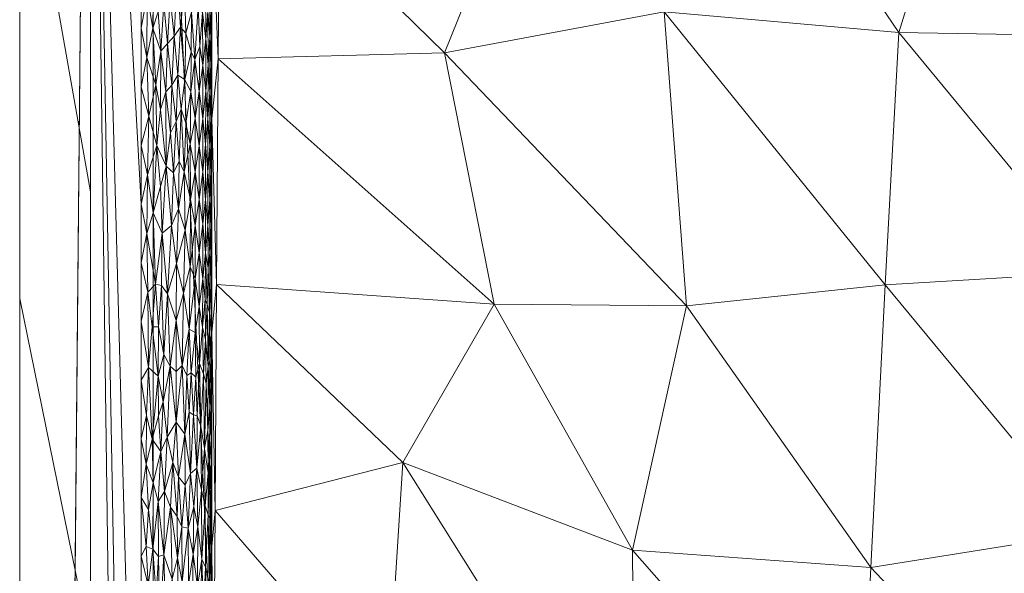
# Model space of a CAD drawing. Header units: millimetres. Extents: x -300 to 300, y 0 to 450.
# Tile 96 of 256: x -300 to -272, y 394 to 409. Entities that reach past the tile are written whole.
import ezdxf

# ---------------------------------------------------------------- set-up
doc = ezdxf.new("R2010")
doc.units = ezdxf.units.MM
doc.layers.add('A-GENM', color=13, linetype='Continuous')

# ---------------------------------------------------------------- blocks, each defined once
blk = doc.blocks.new('MODEL_CCAS0420-1080410R0 - MODEL_CCAS0420-1080410R0-453240-Preview')
at = {"layer": 'A-GENM', "lineweight": 9}
mesh = blk.add_polyface(dxfattribs=at)
corners = [(-296.159, -20, -110), (-295.657, -15.55, -110), (-294.177, -11.323, -110), (-291.793, -7.531, -110), (-288.625, -4.364, -110), (-284.831, -1.981, -110), (-280.602, -0.502, -110), (-276.147, 0, -110), (276.147, 0, -110), (280.596, -0.501, -110), (284.825, -1.978, -110), (288.619, -4.359, -110), (291.788, -7.525, -110), (294.174, -11.316, -110), (295.656, -15.545, -110), (296.159, -20, -110), (296.159, -426.171, -110), (295.658, -430.617, -110), (294.182, -434.842, -110), (291.802, -438.632, -110), (288.638, -441.797, -110), (284.848, -444.179, -110), (280.622, -445.657, -110), (276.171, -446.159, -110), (-276.171, -446.159, -110), (-280.617, -445.658, -110), (-284.842, -444.182, -110), (-288.632, -441.802, -110), (-291.797, -438.638, -110), (-294.179, -434.848, -110), (-295.657, -430.622, -110), (-296.159, -426.171, -110)]
mesh.append_faces([[corners[k] for k in face] for face in [(15, 12, 13, 14)]], dxfattribs={"vtx0": -1})
mesh.append_faces([[corners[k] for k in face] for face in [(16, 8, 15)]], dxfattribs={"vtx0": -1, "vtx1": -1})
mesh.append_faces([[corners[k] for k in face] for face in [(24, 31, 7, 8)]], dxfattribs={"vtx0": -1, "vtx1": -1, "vtx3": -1})
mesh.append_faces([[corners[k] for k in face] for face in [(31, 24, 25, 30), (18, 21, 22, 17), (17, 22, 23, 16)]], dxfattribs={"vtx0": -1, "vtx2": -1})
mesh.append_faces([[corners[k] for k in face] for face in [(0, 3, 4, 5), (0, 5, 6, 7)]], dxfattribs={"vtx0": -1, "vtx3": -1})
mesh.append_faces([[corners[k] for k in face] for face in [(28, 29, 27)]], dxfattribs={"vtx1": -1})
mesh.append_faces([[corners[k] for k in face] for face in [(25, 26, 30), (11, 12, 15, 10), (9, 10, 15, 8), (31, 0, 7)]], dxfattribs={"vtx1": -1, "vtx2": -1})
mesh.append_faces([[corners[k] for k in face] for face in [(23, 24, 8, 16)]], dxfattribs={"vtx1": -1, "vtx2": -1, "vtx3": -1})
mesh.append_faces([[corners[k] for k in face] for face in [(26, 27, 29, 30)]], dxfattribs={"vtx1": -1, "vtx3": -1})
mesh.append_faces([[corners[k] for k in face] for face in [(19, 20, 21, 18)]], dxfattribs={"vtx2": -1})
mesh.append_faces([[corners[k] for k in face] for face in [(0, 1, 2, 3)]], dxfattribs={"vtx3": -1})
mesh = blk.add_polyface(dxfattribs=at)
corners = [(-279.918, -2), (-292.651, -7.27), (-297.929, -20), (-297.929, -224.97), (-297.929, -429.94), (-292.661, -442.661), (-279.94, -447.929), (0, -447.929), (279.94, -447.929), (292.661, -442.661), (297.929, -429.94), (297.929, -224.97), (297.929, -20), (292.651, -7.27), (279.918, -2), (0, -2), (0, -3.5), (13.257, -3.5), (26.515, -3.5), (39.772, -3.5), (53.029, -3.5), (66.287, -3.5), (79.544, -3.5), (92.801, -3.5), (106.059, -3.5), (119.316, -3.5), (132.573, -3.5), (145.831, -3.5), (159.088, -3.5), (172.345, -3.5), (185.603, -3.5), (198.86, -3.5), (212.117, -3.5), (225.375, -3.5), (238.632, -3.5), (251.889, -3.5), (265.147, -3.5), (278.404, -3.5), (291.028, -7.487), (296.497, -19.511), (296.5, -32.769), (296.5, -46.026), (296.5, -59.283), (296.5, -72.541), (296.5, -85.798), (296.5, -99.055), (296.5, -112.313), (296.5, -125.57), (296.5, -138.827), (296.5, -152.085), (296.5, -165.342), (296.5, -178.599), (296.5, -191.857), (296.5, -205.114), (296.5, -218.371), (296.5, -231.629), (296.5, -244.886), (296.5, -258.143), (296.499, -271.401), (296.499, -284.658), (296.499, -297.915), (296.499, -311.173), (296.499, -324.43), (296.499, -337.687), (296.5, -350.945), (296.5, -364.202), (296.5, -377.459), (296.5, -390.717), (296.5, -403.974), (296.5, -417.231), (296.497, -430.489), (291.028, -442.513), (278.404, -446.5), (265.147, -446.5), (251.889, -446.5), (238.632, -446.5), (225.375, -446.5), (212.117, -446.5), (198.86, -446.5), (185.603, -446.5), (172.345, -446.5), (159.088, -446.5), (145.831, -446.5), (132.573, -446.5), (119.316, -446.5), (106.059, -446.5), (92.801, -446.5), (79.544, -446.5), (66.287, -446.5), (53.029, -446.5), (39.772, -446.5), (26.515, -446.5), (13.257, -446.5), (0, -446.5), (-12.926, -446.5), (-25.852, -446.5), (-38.777, -446.5), (-51.703, -446.5), (-64.629, -446.5), (-77.555, -446.5), (-90.48, -446.5), (-103.406, -446.5), (-116.332, -446.5), (-129.258, -446.5), (-142.183, -446.5), (-155.109, -446.5), (-168.035, -446.5), (-180.961, -446.5), (-193.887, -446.5), (-206.812, -446.5), (-219.738, -446.5), (-232.664, -446.5), (-245.59, -446.5), (-258.515, -446.5), (-271.441, -446.5), (-284.356, -445.968), (-294.544, -438.124), (-296.5, -425.35), (-296.5, -412.424), (-296.5, -399.498), (-296.5, -386.572), (-296.5, -373.646), (-296.5, -360.721), (-296.5, -347.795), (-296.499, -334.869), (-296.499, -321.943), (-296.499, -309.018), (-296.499, -296.092), (-296.499, -283.166), (-296.499, -270.24), (-296.5, -257.315), (-296.5, -244.389), (-296.5, -231.463), (-296.5, -218.537), (-296.5, -205.611), (-296.5, -192.686), (-296.5, -179.76), (-296.5, -166.834), (-296.5, -153.908), (-296.5, -140.983), (-296.5, -128.057), (-296.5, -115.131), (-296.5, -102.205), (-296.5, -89.28), (-296.5, -76.354), (-296.5, -63.428), (-296.5, -50.502), (-296.5, -37.576), (-296.5, -24.651), (-294.544, -11.876), (-284.356, -4.032), (-271.441, -3.5), (-258.515, -3.5), (-245.59, -3.5), (-232.664, -3.5), (-219.738, -3.5), (-206.812, -3.5), (-193.887, -3.5), (-180.961, -3.5), (-168.035, -3.5), (-155.109, -3.5), (-142.183, -3.5), (-129.258, -3.5), (-116.332, -3.5), (-103.406, -3.5), (-90.48, -3.5), (-77.555, -3.5), (-64.629, -3.5), (-51.703, -3.5), (-38.777, -3.5), (-25.852, -3.5), (-12.926, -3.5), (-294.538, -438.129), (-294.547, -438.108)]
mesh.append_faces([[corners[k] for k in face] for face in [(116, 172, 173)]])
mesh.append_faces([[corners[k] for k in face] for face in [(118, 4, 117), (6, 115, 5), (115, 6, 114), (7, 104, 6), (1, 150, 0), (151, 0, 150)]], dxfattribs={"vtx0": -1, "vtx1": -1})
mesh.append_faces([[corners[k] for k in face] for face in [(4, 124, 125), (7, 99, 100), (2, 148, 149), (149, 1, 2), (2, 141, 142), (0, 151, 152), (0, 160, 161, 15), (15, 165, 166), (15, 170, 171), (8, 81, 82, 7), (8, 72, 73), (11, 61, 62, 10), (12, 46, 47, 11), (38, 13, 14, 37), (13, 38, 39, 12)]], dxfattribs={"vtx0": -1, "vtx2": -1})
mesh.append_faces([[corners[k] for k in face] for face in [(4, 118, 119, 120), (4, 120, 121, 122), (3, 128, 129, 130), (3, 130, 131, 132), (3, 138, 139, 140), (0, 154, 155, 156), (0, 156, 157, 158), (15, 161, 162, 163), (15, 163, 164, 165), (8, 73, 74, 75), (7, 86, 87, 88), (7, 83, 84, 85), (10, 68, 69, 70), (11, 55, 56, 57), (14, 28, 29, 30), (14, 32, 33, 34), (15, 19, 20, 21), (12, 44, 45, 46), (11, 49, 50, 51), (11, 47, 48, 49), (12, 39, 40, 41)]], dxfattribs={"vtx0": -1, "vtx3": -1})
mesh.append_faces([[corners[k] for k in face] for face in [(123, 124, 4, 122), (127, 128, 3, 126), (113, 114, 6, 112), (111, 112, 6, 110), (109, 110, 6, 108), (107, 108, 6, 106), (96, 97, 7, 95), (105, 106, 6, 104), (103, 104, 7, 102), (101, 102, 7, 100), (98, 99, 7, 97), (94, 95, 7, 93), (135, 136, 3, 134), (137, 138, 3, 136), (133, 134, 3, 132), (145, 146, 2, 144), (147, 148, 2, 146), (143, 144, 2, 142), (149, 150, 1), (153, 154, 0, 152), (159, 160, 0, 158), (169, 170, 15, 168), (167, 168, 15, 166), (78, 79, 8, 77), (80, 81, 8, 79), (76, 77, 8, 75), (91, 92, 7, 90), (89, 90, 7, 88), (85, 86, 7), (82, 83, 7), (67, 68, 10, 66), (65, 66, 10, 64), (60, 61, 11, 59), (58, 59, 11, 57), (63, 64, 10, 62), (54, 55, 11, 53), (26, 27, 15, 25), (31, 32, 14, 30), (16, 17, 15, 171), (18, 19, 15, 17), (24, 25, 15, 23), (22, 23, 15, 21), (34, 35, 14), (52, 53, 11, 51), (36, 37, 14, 35), (42, 43, 12, 41), (43, 44, 12), (92, 93, 7)]], dxfattribs={"vtx1": -1, "vtx2": -1})
mesh.append_faces([[corners[k] for k in face] for face in [(3, 4, 125, 126), (2, 3, 140, 141), (71, 72, 8, 9), (70, 71, 9, 10), (27, 28, 14, 15)]], dxfattribs={"vtx1": -1, "vtx3": -1})
mesh.append_faces([[corners[k] for k in face] for face in [(4, 173, 117), (115, 172, 5)]], dxfattribs={"vtx2": -1})
mesh = blk.add_polyface(dxfattribs=at)
corners = [(299.928, -429.94, -2.07), (298.043, -428.055, -56.035), (296.159, -426.171, -110), (296.159, -20, -110), (298.043, -20, -56.035), (299.928, -20, -2.07), (299.928, -224.97, -2.07)]
mesh.append_faces([[corners[k] for k in face] for face in [(6, 1, 2, 3)]], dxfattribs={"vtx0": -1, "vtx3": -1})
mesh.append_faces([[corners[k] for k in face] for face in [(3, 4, 6)]], dxfattribs={"vtx1": -1, "vtx2": -1})
mesh.append_faces([[corners[k] for k in face] for face in [(4, 5, 6), (6, 0, 1)]], dxfattribs={"vtx2": -1})
mesh = blk.add_polyface(dxfattribs=at)
corners = [(299.928, -429.94, -2.07), (299.928, -224.97, -2.07), (299.928, -20, -2.07), (299.368, -20, -0.611), (297.929, -20), (297.929, -224.97), (297.929, -429.94), (299.368, -429.94, -0.611), (299.928, -134.534, -2.07), (297.929, -122.485), (297.929, -77.267), (297.929, -173.727), (299.928, -77.267, -2.07), (299.928, -105.901, -2.07), (299.928, -179.752, -2.07), (299.928, -120.217, -2.07), (299.928, -315.406, -2.07), (297.929, -327.455), (297.929, -276.212), (297.929, -250.591), (299.928, -372.673, -2.07), (299.928, -270.188, -2.07), (299.928, -344.039, -2.07), (297.929, -378.697), (297.929, -353.076), (297.929, -48.634), (299.928, -48.634, -2.07), (299.928, -62.95, -2.07), (299.928, -401.306, -2.07), (297.929, -404.319), (297.929, -391.508), (297.929, -34.317), (299.928, -415.623, -2.07), (299.928, -34.317, -2.07), (297.929, -415.623), (299.928, -202.361, -2.07), (297.929, -199.349), (297.929, -186.538), (297.929, -148.106), (297.929, -301.834), (299.928, -157.143, -2.07), (299.928, -292.797, -2.07), (297.929, -99.876), (299.928, -247.579, -2.07), (297.929, -237.781), (299.928, -258.883, -2.07), (299.928, -329.722, -2.07), (299.928, -358.356, -2.07), (297.929, -62.95), (299.928, -386.99, -2.07), (297.929, -212.159), (297.929, -135.296), (297.929, -314.644), (297.929, -160.917), (297.929, -289.023), (299.928, -91.584, -2.07), (297.929, -263.402), (297.929, -340.266), (297.929, -365.887)]
mesh.append_faces([[corners[k] for k in face] for face in [(35, 50, 1), (45, 56, 21), (41, 39, 16)]], dxfattribs={"vtx0": -1, "vtx1": -1})
mesh.append_faces([[corners[k] for k in face] for face in [(31, 33, 3), (32, 34, 7)]], dxfattribs={"vtx0": -1, "vtx1": -1, "vtx2": -1})
mesh.append_faces([[corners[k] for k in face] for face in [(18, 41, 21, 56), (14, 11, 37, 35), (28, 30, 29, 32), (32, 29, 34), (40, 53, 11, 14), (30, 28, 49)]], dxfattribs={"vtx0": -1, "vtx2": -1})
mesh.append_faces([[corners[k] for k in face] for face in [(16, 39, 52, 17), (9, 8, 15, 13), (1, 50, 5, 44), (35, 37, 36, 50)]], dxfattribs={"vtx0": -1, "vtx3": -1})
mesh.append_faces([[corners[k] for k in face] for face in [(54, 39, 41, 18), (51, 38, 8, 9)]], dxfattribs={"vtx1": -1, "vtx2": -1})
mesh.append_faces([[corners[k] for k in face] for face in [(47, 22, 24, 58), (10, 42, 55, 12), (43, 1, 44, 19), (46, 16, 17, 57), (22, 46, 57, 24), (20, 47, 58, 23), (49, 20, 23, 30), (27, 26, 25, 48), (12, 27, 48, 10), (26, 33, 31, 25), (40, 8, 38, 53), (42, 9, 13, 55), (45, 43, 19, 56)]], dxfattribs={"vtx1": -1, "vtx3": -1})
mesh.append_faces([[corners[k] for k in face] for face in [(34, 6, 7), (3, 4, 31), (33, 2, 3), (7, 0, 32)]], dxfattribs={"vtx2": -1})
mesh = blk.add_polyface(dxfattribs=at)
corners = [(294.369, -401.702, -5.002), (294.5, -406.398, -2), (294.5, -400.351, -2), (294.5, -394.305, -2), (294.412, -395.321, -5.001), (294.5, -357.46, -5), (294.5, -358.025, -2), (294.5, -351.978, -2), (294.5, -351.185, -5), (294.5, -382.559, -5), (294.5, -388.258, -2), (294.5, -382.211, -2), (294.5, -376.284, -5), (294.5, -370.009, -5), (294.5, -376.165, -2), (294.5, -370.118, -2), (294.456, -388.94, -5.001), (294.325, -408.083, -5.002), (294.5, -338.636, -5), (294.5, -344.911, -5), (294.5, -339.885, -2), (294.5, -333.839, -2), (294.5, -345.932, -2), (294.195, -427.227, -5.003), (294.499, -430.587, -2), (294.499, -424.539, -2), (294.5, -363.735, -5), (294.5, -364.072, -2), (288.537, -434.969, -4.99), (291.997, -435.907, -2), (294.151, -433.608, -5.004), (294.5, -327.792, -2), (294.5, -326.133, -5), (294.5, -332.361, -5), (294.238, -420.845, -5.003), (294.5, -321.745, -2), (294.5, -319.904, -5), (294.5, -412.444, -2), (294.282, -414.464, -5.002), (294.5, -418.491, -2), (289.496, -441.227, -2), (282.922, -436.331, -4.976)]
mesh.append_faces([[corners[k] for k in face] for face in [(22, 8, 7), (6, 26, 27), (28, 29, 30), (13, 27, 26), (39, 34, 25), (29, 28, 40), (24, 30, 29)]], dxfattribs={"vtx0": -1, "vtx1": -1})
mesh.append_faces([[corners[k] for k in face] for face in [(0, 1, 2), (5, 6, 7, 8), (9, 10, 11, 12), (1, 0, 17), (23, 24, 25), (13, 15, 27), (31, 32, 33), (25, 34, 23), (35, 36, 32, 31), (21, 33, 18), (33, 21, 31), (17, 37, 1), (38, 39, 37), (12, 11, 14), (16, 3, 10), (2, 4, 0), (10, 9, 16), (6, 5, 26), (37, 17, 38)]], dxfattribs={"vtx0": -1, "vtx2": -1})
mesh.append_faces([[corners[k] for k in face] for face in [(2, 3, 4), (16, 4, 3), (38, 34, 39), (23, 30, 24), (28, 41, 40)]], dxfattribs={"vtx1": -1, "vtx2": -1})
mesh.append_faces([[corners[k] for k in face] for face in [(13, 12, 14, 15), (18, 19, 20, 21), (22, 20, 19, 8)]], dxfattribs={"vtx1": -1, "vtx3": -1})
mesh = blk.add_polyface(dxfattribs=at)
corners = [(287.063, -366.557, -21.031), (281.894, -370.273, -32.174), (288.804, -375.219, -17.278), (276.248, -379.291, -44.343), (269.9, -379.992, -58.018), (276.228, -386.911, -44.377), (276.1, -363.725, -44.664), (269.904, -365.284, -58.02), (275.899, -371.571, -45.097), (282.627, -378.403, -30.593), (289.109, -396.675, -16.617), (294.412, -395.321, -5.001), (289.551, -389.696, -15.666), (282.559, -386.233, -30.737), (288.773, -383.096, -17.344), (282.629, -394.203, -30.579), (269.904, -372.638, -58.02), (279.956, -361.118, -36.352), (269.896, -387.346, -58.017), (294.456, -388.94, -5.001), (294.5, -382.559, -5), (275.899, -393.706, -45.078), (294.5, -376.284, -5), (294.5, -370.009, -5), (269.708, -394.7, -58.017), (294.5, -363.735, -5)]
mesh.append_faces([[corners[k] for k in face] for face in [(16, 8, 7), (18, 5, 4), (20, 14, 19)]], dxfattribs={"vtx0": -1, "vtx1": -1})
mesh.append_faces([[corners[k] for k in face] for face in [(0, 1, 2), (3, 4, 5), (6, 7, 8), (1, 8, 9), (10, 11, 12), (3, 5, 13), (6, 8, 1), (2, 9, 14), (5, 15, 13), (1, 0, 17), (16, 3, 8), (8, 3, 9), (3, 13, 9), (19, 14, 12), (2, 14, 20), (18, 21, 5), (5, 21, 15), (13, 10, 12), (13, 14, 9), (2, 1, 9), (0, 2, 23), (14, 13, 12), (10, 13, 15), (1, 17, 6)]], dxfattribs={"vtx0": -1, "vtx1": -1, "vtx2": -1})
mesh.append_faces([[corners[k] for k in face] for face in [(3, 16, 4), (21, 18, 24), (0, 23, 25)]], dxfattribs={"vtx0": -1, "vtx2": -1})
mesh.append_faces([[corners[k] for k in face] for face in [(2, 20, 22, 23)]], dxfattribs={"vtx0": -1, "vtx3": -1})
mesh.append_faces([[corners[k] for k in face] for face in [(11, 19, 12)]], dxfattribs={"vtx1": -1, "vtx2": -1})
mesh = blk.add_polyface(dxfattribs=at)
corners = [(294.5, -394.305, -2), (294.506, -393.488, -1.843), (294.5, -392.793, -2), (295.176, -394.824, -0.502), (295.337, -393.307, -0.377), (295.166, -393.237, -0.511), (294.787, -393.946, -0.969), (294.742, -392.426, -1.048), (294.678, -393.721, -1.175), (294.533, -394.218, -1.639), (294.529, -392.625, -1.662), (294.583, -393.227, -1.43), (294.638, -391.789, -1.27), (294.558, -395.094, -1.522), (294.605, -395.194, -1.36), (295.045, -392.836, -0.627), (294.906, -393.177, -0.793), (295.034, -394.088, -0.639), (294.507, -392.037, -1.838), (294.508, -394.928, -1.82), (295.352, -394.855, -0.366), (294.568, -391.597, -1.482), (295.624, -393.385, -0.209), (295.675, -395.414, -0.185), (295.857, -394.069, -0.113), (294.898, -394.862, -0.802), (294.817, -392.872, -0.92), (294.688, -395.448, -1.153), (295.809, -392.252, -0.13), (296.302, -393.203, -0.011), (296.5, -394.031), (296.5, -392.374), (296.358, -394.3, -0.006), (296.077, -392.911, -0.05), (296.165, -394.232, -0.031), (295.475, -393.982, -0.288), (295.437, -392.014, -0.311), (295.257, -391.927, -0.436), (296.012, -394.02, -0.066), (296.018, -395.578, -0.064), (295.97, -391.974, -0.077), (294.939, -392.072, -0.75), (294.848, -391.645, -0.873), (296.26, -392.139, -0.016)]
mesh.append_faces([[corners[k] for k in face] for face in [(0, 1, 2)]], dxfattribs={"vtx0": -1, "vtx1": -1})
mesh.append_faces([[corners[k] for k in face] for face in [(3, 4, 5), (6, 7, 8), (9, 10, 1), (10, 9, 11), (11, 8, 12), (13, 11, 9), (8, 11, 14), (15, 16, 17), (1, 18, 2), (1, 10, 18), (19, 1, 0), (20, 4, 3), (1, 19, 9), (10, 11, 21), (22, 23, 24), (17, 16, 25), (25, 16, 6), (17, 5, 15), (7, 6, 26), (6, 8, 27), (12, 8, 7), (28, 22, 24), (29, 32, 30), (29, 33, 34), (35, 23, 22), (36, 4, 35), (5, 4, 37), (35, 4, 20), (5, 17, 3), (38, 39, 34), (24, 38, 40), (36, 35, 22), (38, 34, 33), (40, 38, 33), (39, 38, 24), (11, 13, 14), (15, 41, 16), (6, 16, 26), (42, 26, 16), (24, 40, 28), (33, 29, 43), (34, 32, 29)]], dxfattribs={"vtx0": -1, "vtx1": -1, "vtx2": -1})
mesh.append_faces([[corners[k] for k in face] for face in [(29, 30, 31)]], dxfattribs={"vtx0": -1, "vtx2": -1})
mesh = blk.add_polyface(dxfattribs=at)
corners = [(281.106, -401.101, -33.859), (275.492, -401.696, -45.938), (281.735, -409.412, -32.087), (275.899, -393.706, -45.078), (269.708, -394.7, -58.017), (286.378, -412.125, -22.242), (287.573, -417.726, -19.113), (256.59, -418.624, -58.018), (268.787, -422.697, -44.476), (263.139, -415.295, -58.018), (278.961, -424.802, -30.903), (280.83, -417.26, -31.644), (272.679, -416.678, -44.831), (275.113, -408.823, -45.065), (282.629, -394.203, -30.579), (286.538, -401.148, -22.155), (289.109, -396.675, -16.617), (287.94, -408.252, -19.136), (294.369, -401.702, -5.002), (269.52, -402.054, -58.018), (287.353, -425.104, -18.116), (266.329, -408.675, -58.018), (294.282, -414.464, -5.002), (294.195, -427.227, -5.003), (294.238, -420.845, -5.003), (294.325, -408.083, -5.002), (294.412, -395.321, -5.001)]
mesh.append_faces([[corners[k] for k in face] for face in [(7, 8, 9), (18, 15, 25)]], dxfattribs={"vtx0": -1, "vtx1": -1})
mesh.append_faces([[corners[k] for k in face] for face in [(0, 1, 2), (1, 3, 4), (5, 2, 6), (10, 11, 12), (13, 11, 2), (14, 15, 16), (15, 0, 17), (15, 18, 16), (14, 3, 0), (13, 1, 19), (3, 1, 0), (20, 6, 11), (17, 0, 2), (22, 17, 5), (1, 13, 2), (13, 21, 12), (8, 12, 9), (13, 12, 11), (10, 12, 8), (2, 11, 6), (0, 15, 14), (25, 15, 17), (5, 6, 24), (17, 2, 5)]], dxfattribs={"vtx0": -1, "vtx1": -1, "vtx2": -1})
mesh.append_faces([[corners[k] for k in face] for face in [(12, 21, 9), (6, 23, 24), (5, 24, 22)]], dxfattribs={"vtx0": -1, "vtx2": -1})
mesh.append_faces([[corners[k] for k in face] for face in [(4, 19, 1), (19, 21, 13), (18, 26, 16), (22, 25, 17)]], dxfattribs={"vtx1": -1, "vtx2": -1})
mesh = blk.add_polyface(dxfattribs=at)
corners = [(296.29, -395.353, -0.013), (296.165, -394.232, -0.031), (296.163, -396.099, -0.032), (295.486, -395.153, -0.282), (295.605, -396.679, -0.218), (295.675, -395.414, -0.185), (295.26, -396.037, -0.433), (295.352, -394.855, -0.366), (295.176, -394.824, -0.502), (294.53, -395.816, -1.655), (294.558, -395.094, -1.522), (294.533, -394.218, -1.639), (294.793, -395.897, -0.958), (294.898, -394.862, -0.802), (294.787, -393.946, -0.969), (294.508, -394.928, -1.82), (294.507, -396.509, -1.834), (294.5, -395.816, -2), (294.566, -396.711, -1.49), (294.605, -395.194, -1.36), (294.611, -396.387, -1.342), (294.707, -397.069, -1.114), (294.688, -395.448, -1.153), (294.93, -396.514, -0.761), (294.527, -397.33, -1.674), (295.104, -396.364, -0.568), (295.009, -395.421, -0.667), (295.034, -394.088, -0.639), (294.5, -394.305, -2), (294.5, -397.328, -2), (295.445, -396.275, -0.307), (296.358, -394.3, -0.006), (295.948, -396.988, -0.084), (296.018, -395.578, -0.064), (295.843, -395.857, -0.118), (294.678, -393.721, -1.175), (296.355, -396.629, -0.006), (296.5, -395.688), (295.857, -394.069, -0.113), (295.475, -393.982, -0.288), (296.5, -394.031), (296.5, -397.345)]
mesh.append_faces([[corners[k] for k in face] for face in [(17, 15, 28), (37, 36, 41)]], dxfattribs={"vtx0": -1, "vtx1": -1})
mesh.append_faces([[corners[k] for k in face] for face in [(0, 1, 2), (3, 4, 5), (6, 7, 8), (9, 10, 11), (12, 13, 14), (15, 16, 9), (15, 17, 16), (11, 15, 9), (18, 19, 10), (20, 21, 22), (19, 20, 22), (12, 23, 13), (9, 16, 24), (25, 26, 23), (13, 26, 27), (6, 30, 7), (1, 0, 31), (32, 33, 34), (21, 12, 22), (14, 22, 12), (35, 19, 22), (36, 37, 0), (34, 38, 5), (26, 8, 27), (25, 6, 8), (7, 3, 39), (7, 30, 3), (4, 3, 30), (5, 39, 3), (2, 1, 33), (38, 34, 33), (34, 5, 4), (23, 26, 13), (8, 26, 25), (18, 10, 9), (19, 18, 20), (36, 0, 2), (32, 2, 33), (37, 31, 0)]], dxfattribs={"vtx0": -1, "vtx1": -1, "vtx2": -1})
mesh.append_faces([[corners[k] for k in face] for face in [(17, 29, 16), (37, 40, 31)]], dxfattribs={"vtx1": -1, "vtx2": -1})
mesh = blk.add_polyface(dxfattribs=at)
corners = [(294.53, -395.816, -1.655), (294.527, -397.33, -1.674), (294.566, -396.711, -1.49), (294.74, -399.183, -1.05), (294.818, -397.705, -0.918), (294.707, -397.069, -1.114), (294.507, -398.087, -1.839), (294.507, -396.509, -1.834), (294.5, -397.328, -2), (295.262, -397.475, -0.432), (295.341, -399.418, -0.374), (295.508, -397.813, -0.27), (294.93, -396.514, -0.761), (294.793, -395.897, -0.958), (295.146, -398.102, -0.529), (295.211, -399.13, -0.472), (294.527, -398.84, -1.674), (294.564, -398.231, -1.497), (294.619, -397.576, -1.322), (294.5, -398.839, -2), (295.022, -398.021, -0.652), (295.104, -396.364, -0.568), (294.913, -397.996, -0.783), (294.611, -396.387, -1.342), (295.26, -396.037, -0.433), (295.445, -396.275, -0.307), (294.606, -399.399, -1.359), (295.948, -396.988, -0.084), (295.843, -395.857, -0.118), (295.762, -397.394, -0.148), (295.684, -399.399, -0.181), (294.664, -398.907, -1.207), (295.876, -398.394, -0.106), (296.291, -399.365, -0.013), (296.344, -398.004, -0.007), (296.185, -397.337, -0.028), (296.355, -396.629, -0.006), (295.605, -396.679, -0.218), (296.011, -397.997, -0.066), (296.163, -396.099, -0.032), (296.021, -399.117, -0.063), (294.958, -399.088, -0.726), (294.856, -399.477, -0.862), (296.5, -399.003), (296.5, -397.345)]
mesh.append_faces([[corners[k] for k in face] for face in [(0, 1, 2), (3, 4, 5), (6, 7, 8), (9, 10, 11), (12, 13, 4), (14, 15, 9), (1, 6, 16), (17, 18, 2), (6, 1, 7), (20, 21, 12), (12, 4, 22), (5, 4, 13), (17, 2, 1), (17, 1, 16), (23, 2, 18), (20, 14, 21), (24, 9, 25), (26, 18, 17), (27, 28, 29), (29, 11, 30), (5, 18, 31), (29, 32, 27), (33, 34, 35), (34, 36, 35), (5, 31, 3), (24, 21, 9), (25, 9, 11), (37, 25, 11), (11, 29, 37), (28, 37, 29), (32, 38, 27), (30, 32, 29), (39, 27, 35), (40, 35, 38), (35, 27, 38), (22, 41, 20), (12, 22, 20), (42, 22, 4), (21, 14, 9), (23, 18, 5), (34, 44, 36), (36, 39, 35)]], dxfattribs={"vtx0": -1, "vtx1": -1, "vtx2": -1})
mesh.append_faces([[corners[k] for k in face] for face in [(34, 43, 44)]], dxfattribs={"vtx0": -1, "vtx2": -1})
mesh.append_faces([[corners[k] for k in face] for face in [(8, 19, 6)]], dxfattribs={"vtx1": -1, "vtx2": -1})
mesh = blk.add_polyface(dxfattribs=at)
corners = [(295.876, -398.394, -0.106), (295.684, -399.399, -0.181), (295.858, -399.732, -0.113), (294.958, -399.088, -0.726), (295.087, -399.208, -0.585), (295.022, -398.021, -0.652), (294.507, -398.087, -1.839), (294.507, -399.597, -1.839), (294.527, -398.84, -1.674), (295.509, -399.25, -0.269), (295.51, -400.686, -0.269), (294.664, -398.907, -1.207), (294.606, -399.399, -1.359), (294.682, -400.156, -1.166), (294.564, -398.231, -1.497), (294.556, -399.551, -1.529), (294.856, -399.477, -0.862), (294.971, -400.349, -0.71), (294.74, -399.183, -1.05), (294.765, -400.498, -1.005), (294.527, -400.357, -1.675), (294.565, -400.901, -1.496), (294.507, -401.108, -1.839), (294.5, -400.351, -2), (294.5, -398.839, -2), (294.858, -401.083, -0.859), (294.818, -397.705, -0.918), (294.913, -397.996, -0.783), (295.145, -400.444, -0.53), (295.341, -399.418, -0.374), (296.021, -399.117, -0.063), (296.291, -399.365, -0.013), (296.185, -397.337, -0.028), (296.5, -400.66), (296.5, -399.003), (294.633, -401.144, -1.282), (294.619, -397.576, -1.322), (296.187, -400.505, -0.028), (296.01, -400.505, -0.066), (295.754, -401.444, -0.151), (296.011, -397.997, -0.066), (295.211, -399.13, -0.472), (295.146, -398.102, -0.529), (295.262, -397.475, -0.432), (295.508, -397.813, -0.27), (296.344, -398.004, -0.007)]
mesh.append_faces([[corners[k] for k in face] for face in [(0, 1, 2), (3, 4, 5), (6, 7, 8), (9, 10, 1), (11, 12, 13), (14, 15, 12), (3, 16, 17), (18, 19, 16), (15, 20, 21), (22, 7, 23), (20, 8, 7), (7, 6, 24), (16, 25, 17), (26, 18, 16), (16, 3, 27), (15, 14, 8), (4, 17, 28), (4, 3, 17), (10, 9, 29), (30, 31, 32), (16, 19, 25), (19, 18, 13), (11, 13, 18), (12, 35, 13), (36, 12, 11), (20, 15, 8), (21, 12, 15), (31, 30, 37), (38, 37, 30), (2, 38, 30), (0, 2, 30), (39, 2, 1), (40, 0, 30), (41, 28, 29), (42, 5, 4), (41, 42, 4), (28, 41, 4), (43, 41, 29), (1, 44, 9), (29, 9, 44), (34, 45, 31)]], dxfattribs={"vtx0": -1, "vtx1": -1, "vtx2": -1})
mesh.append_faces([[corners[k] for k in face] for face in [(31, 33, 34)]], dxfattribs={"vtx0": -1, "vtx2": -1})
mesh.append_faces([[corners[k] for k in face] for face in [(24, 23, 7)]], dxfattribs={"vtx1": -1, "vtx2": -1})
mesh = blk.add_polyface(dxfattribs=at)
corners = [(296.187, -400.505, -0.028), (296.314, -401.489, -0.01), (296.291, -399.365, -0.013), (294.605, -402.178, -1.361), (294.565, -400.901, -1.496), (294.562, -402.596, -1.505), (295.684, -399.399, -0.181), (295.51, -400.686, -0.269), (295.754, -401.444, -0.151), (296.01, -400.505, -0.066), (295.924, -401.68, -0.091), (296.097, -401.716, -0.045), (294.507, -401.108, -1.839), (294.527, -400.357, -1.675), (294.507, -399.597, -1.839), (294.527, -401.862, -1.674), (294.506, -402.619, -1.84), (294.765, -400.498, -1.005), (294.682, -400.156, -1.166), (294.696, -401.293, -1.137), (294.86, -402.596, -0.856), (294.858, -401.083, -0.859), (294.761, -401.862, -1.013), (294.606, -399.399, -1.359), (294.633, -401.144, -1.282), (294.5, -400.351, -2), (294.5, -401.863, -2), (295.145, -400.444, -0.53), (295.116, -402.207, -0.557), (295.304, -401.456, -0.4), (294.973, -401.861, -0.708), (294.971, -400.349, -0.71), (294.678, -402.596, -1.176), (294.971, -403.374, -0.71), (295.341, -399.418, -0.374), (295.858, -399.732, -0.113), (296.34, -403.146, -0.007), (296.5, -402.317), (295.255, -403.24, -0.438), (295.497, -402.296, -0.276), (296.5, -400.66), (295.644, -403.372, -0.2), (295.905, -403.151, -0.097)]
mesh.append_faces([[corners[k] for k in face] for face in [(40, 1, 37)]], dxfattribs={"vtx0": -1, "vtx1": -1})
mesh.append_faces([[corners[k] for k in face] for face in [(0, 1, 2), (3, 4, 5), (6, 7, 8), (9, 10, 11), (12, 13, 14), (15, 12, 16), (4, 15, 5), (17, 18, 19), (20, 21, 22), (23, 4, 24), (15, 13, 12), (24, 19, 18), (12, 26, 16), (15, 4, 13), (27, 28, 29), (30, 31, 21), (20, 30, 21), (19, 32, 22), (3, 32, 24), (33, 28, 30), (27, 30, 28), (17, 22, 21), (27, 31, 30), (27, 29, 34), (7, 34, 29), (35, 8, 10), (1, 0, 11), (1, 36, 37), (29, 38, 39), (7, 39, 8), (9, 11, 0), (36, 1, 11), (1, 40, 2), (29, 28, 38), (8, 39, 41), (29, 39, 7), (32, 19, 24), (17, 19, 22), (9, 35, 10), (8, 42, 10), (42, 11, 10), (4, 3, 24)]], dxfattribs={"vtx0": -1, "vtx1": -1, "vtx2": -1})
mesh.append_faces([[corners[k] for k in face] for face in [(12, 25, 26)]], dxfattribs={"vtx0": -1, "vtx2": -1})
mesh = blk.add_polyface(dxfattribs=at)
corners = [(294.561, -404.108, -1.509), (294.613, -404.886, -1.337), (294.612, -403.374, -1.34), (294.86, -402.596, -0.856), (294.761, -401.862, -1.013), (294.761, -403.417, -1.013), (294.562, -402.596, -1.505), (294.605, -402.178, -1.361), (295.116, -402.207, -0.557), (294.971, -403.374, -0.71), (295.104, -404.106, -0.568), (296.097, -401.716, -0.045), (295.905, -403.151, -0.097), (296.16, -403.733, -0.033), (295.441, -403.839, -0.309), (295.497, -402.296, -0.276), (295.255, -403.24, -0.438), (294.679, -404.108, -1.173), (294.526, -403.374, -1.677), (294.527, -404.886, -1.674), (294.858, -404.108, -0.859), (294.973, -404.886, -0.708), (295.282, -404.886, -0.417), (294.527, -401.862, -1.674), (294.678, -402.596, -1.176), (294.506, -404.141, -1.84), (294.506, -402.619, -1.84), (294.5, -403.374, -2), (294.5, -401.863, -2), (294.761, -404.886, -1.013), (294.5, -404.886, -2), (294.973, -401.861, -0.708), (295.797, -405.052, -0.135), (295.957, -404.47, -0.081), (296.34, -403.146, -0.007), (296.5, -403.974), (296.5, -402.317), (295.754, -401.444, -0.151), (295.644, -403.372, -0.2), (295.584, -404.857, -0.229), (296.321, -404.803, -0.009), (295.429, -405.188, -0.316), (296.052, -405.632, -0.056)]
mesh.append_faces([[corners[k] for k in face] for face in [(27, 26, 28)]], dxfattribs={"vtx0": -1, "vtx1": -1})
mesh.append_faces([[corners[k] for k in face] for face in [(0, 1, 2), (3, 4, 5), (6, 2, 7), (8, 9, 10), (11, 12, 13), (14, 15, 16), (2, 1, 17), (18, 19, 0), (20, 21, 9), (10, 22, 16), (23, 18, 6), (9, 21, 10), (6, 0, 2), (0, 6, 18), (2, 17, 24), (25, 26, 27), (5, 29, 20), (17, 5, 24), (26, 18, 23), (10, 16, 8), (3, 20, 9), (29, 5, 17), (31, 3, 9), (25, 19, 18), (25, 18, 26), (3, 5, 20), (24, 5, 4), (32, 33, 12), (12, 37, 38), (32, 12, 38), (12, 33, 13), (39, 38, 14), (34, 40, 35), (34, 11, 13), (40, 34, 13), (14, 16, 22), (14, 38, 15), (32, 38, 39), (14, 41, 39), (24, 7, 2), (13, 33, 42)]], dxfattribs={"vtx0": -1, "vtx1": -1, "vtx2": -1})
mesh.append_faces([[corners[k] for k in face] for face in [(25, 27, 30), (34, 35, 36)]], dxfattribs={"vtx0": -1, "vtx2": -1})
mesh = blk.add_polyface(dxfattribs=at)
corners = [(296.321, -404.803, -0.009), (296.052, -405.632, -0.056), (296.279, -406.46, -0.014), (294.679, -404.108, -1.173), (294.679, -405.665, -1.173), (294.761, -404.886, -1.013), (294.971, -406.398, -0.711), (294.86, -405.62, -0.856), (294.859, -407.167, -0.856), (295.584, -404.857, -0.229), (295.675, -405.992, -0.185), (295.797, -405.052, -0.135), (294.762, -406.388, -1.01), (294.527, -404.886, -1.674), (294.526, -406.398, -1.677), (294.562, -405.619, -1.506), (294.561, -404.108, -1.509), (295.095, -407.152, -0.576), (295.119, -405.668, -0.553), (294.858, -404.108, -0.859), (294.506, -405.642, -1.84), (294.506, -407.165, -1.84), (294.561, -407.131, -1.509), (294.612, -406.398, -1.34), (294.613, -404.886, -1.337), (294.5, -404.886, -2), (294.506, -404.141, -1.84), (294.5, -406.398, -2), (294.675, -407.176, -1.183), (294.973, -404.886, -0.708), (295.104, -404.106, -0.568), (295.282, -404.886, -0.417), (295.441, -403.839, -0.309), (295.429, -405.188, -0.316), (295.952, -406.645, -0.082), (295.802, -407.145, -0.133), (296.5, -403.974), (296.5, -405.631), (296.16, -403.733, -0.033), (295.513, -406.309, -0.267), (295.371, -406.66, -0.354), (295.236, -406.266, -0.452), (295.957, -404.47, -0.081)]
mesh.append_faces([[corners[k] for k in face] for face in [(27, 20, 25), (36, 0, 37)]], dxfattribs={"vtx0": -1, "vtx1": -1})
mesh.append_faces([[corners[k] for k in face] for face in [(0, 1, 2), (3, 4, 5), (6, 7, 8), (9, 10, 11), (5, 4, 12), (13, 14, 15), (5, 12, 7), (13, 15, 16), (17, 18, 6), (19, 5, 7), (20, 21, 14), (15, 22, 23), (22, 15, 14), (24, 15, 23), (15, 24, 16), (25, 20, 26), (4, 24, 23), (24, 4, 3), (4, 28, 12), (20, 27, 21), (12, 8, 7), (29, 7, 6), (7, 29, 19), (18, 29, 6), (29, 18, 30), (18, 31, 30), (14, 13, 20), (13, 26, 20), (32, 31, 33), (34, 11, 35), (1, 0, 38), (2, 37, 0), (9, 33, 39), (10, 9, 39), (35, 11, 10), (33, 40, 39), (41, 31, 18), (31, 41, 40), (17, 41, 18), (40, 33, 31), (11, 1, 42), (11, 34, 1)]], dxfattribs={"vtx0": -1, "vtx1": -1, "vtx2": -1})
mesh = blk.add_polyface(dxfattribs=at)
corners = [(294.526, -406.398, -1.677), (294.527, -407.909, -1.674), (294.561, -407.131, -1.509), (294.561, -408.688, -1.509), (296.173, -408.946, -0.03), (296.089, -407.342, -0.047), (295.942, -408.293, -0.086), (296.279, -406.46, -0.014), (296.052, -405.632, -0.056), (296.339, -408.117, -0.008), (294.611, -407.91, -1.344), (295.371, -406.66, -0.354), (295.265, -407.495, -0.43), (295.465, -407.618, -0.294), (294.677, -408.643, -1.178), (294.675, -407.176, -1.183), (294.859, -407.167, -0.856), (294.98, -408.066, -0.699), (294.971, -406.398, -0.711), (295.629, -407.338, -0.207), (295.564, -408.717, -0.239), (294.506, -407.165, -1.84), (294.5, -407.909, -2), (294.506, -408.665, -1.841), (294.612, -406.398, -1.34), (294.5, -406.398, -2), (294.762, -406.388, -1.01), (294.76, -407.89, -1.014), (294.845, -408.425, -0.877), (295.087, -408.277, -0.585), (295.095, -407.152, -0.576), (295.236, -406.266, -0.452), (294.679, -405.665, -1.173), (295.675, -405.992, -0.185), (295.802, -407.145, -0.133), (296.5, -405.631), (296.5, -407.288), (296.5, -408.946), (295.952, -406.645, -0.082), (295.753, -408.509, -0.152), (295.513, -406.309, -0.267), (295.385, -408.973, -0.344), (295.235, -408.808, -0.453)]
mesh.append_faces([[corners[k] for k in face] for face in [(35, 7, 36), (36, 9, 37)]], dxfattribs={"vtx0": -1, "vtx1": -1})
mesh.append_faces([[corners[k] for k in face] for face in [(0, 1, 2), (1, 3, 2), (4, 5, 6), (5, 7, 8), (5, 4, 9), (10, 2, 3), (11, 12, 13), (10, 14, 15), (16, 17, 18), (19, 13, 20), (1, 0, 21), (22, 23, 21), (10, 24, 2), (1, 21, 23), (26, 15, 27), (15, 24, 10), (16, 26, 27), (27, 28, 16), (17, 16, 28), (29, 30, 17), (30, 18, 17), (11, 31, 12), (27, 15, 14), (32, 24, 15), (33, 19, 34), (31, 30, 12), (36, 7, 9), (5, 9, 7), (8, 38, 5), (34, 39, 6), (39, 34, 19), (6, 5, 38), (19, 33, 40), (13, 19, 40), (39, 19, 20), (11, 13, 40), (12, 41, 13), (29, 12, 30), (12, 29, 42), (6, 38, 34)]], dxfattribs={"vtx0": -1, "vtx1": -1, "vtx2": -1})
mesh.append_faces([[corners[k] for k in face] for face in [(21, 25, 22)]], dxfattribs={"vtx0": -1, "vtx2": -1})
mesh = blk.add_polyface(dxfattribs=at)
corners = [(295.087, -408.277, -0.585), (294.98, -408.066, -0.699), (295.076, -409.4, -0.595), (294.526, -409.41, -1.678), (294.561, -408.688, -1.509), (294.527, -407.909, -1.674), (294.506, -408.665, -1.841), (294.506, -410.177, -1.84), (296.33, -409.883, -0.008), (296.5, -408.946), (296.339, -408.117, -0.008), (295.271, -410.108, -0.425), (295.385, -408.973, -0.344), (295.235, -408.808, -0.453), (294.764, -409.391, -1.008), (294.76, -407.89, -1.014), (294.677, -408.643, -1.178), (295.11, -410.583, -0.562), (294.888, -409.579, -0.815), (294.992, -410.799, -0.685), (295.465, -407.618, -0.294), (295.564, -408.717, -0.239), (294.681, -410.14, -1.168), (294.766, -410.893, -1.003), (294.612, -409.421, -1.34), (294.611, -407.91, -1.344), (294.559, -410.143, -1.518), (294.526, -410.91, -1.676), (294.5, -409.421, -2), (294.5, -407.909, -2), (294.845, -408.425, -0.877), (294.616, -410.969, -1.327), (295.68, -409.8, -0.183), (295.753, -408.509, -0.152), (295.481, -410.427, -0.285), (295.801, -410.864, -0.133), (295.86, -409.646, -0.112), (296.173, -408.946, -0.03), (296.149, -410.487, -0.035), (296.5, -410.603), (296.021, -409.409, -0.063), (295.942, -408.293, -0.086), (295.265, -407.495, -0.43), (295.967, -410.95, -0.078)]
mesh.append_faces([[corners[k] for k in face] for face in [(28, 6, 29)]], dxfattribs={"vtx0": -1, "vtx1": -1})
mesh.append_faces([[corners[k] for k in face] for face in [(0, 1, 2), (3, 4, 5), (3, 6, 7), (8, 9, 10), (11, 12, 13), (14, 15, 16), (17, 11, 2), (18, 19, 2), (20, 12, 21), (14, 22, 23), (24, 16, 25), (24, 4, 26), (3, 7, 27), (26, 4, 3), (3, 27, 26), (25, 4, 24), (24, 22, 16), (7, 6, 28), (5, 6, 3), (14, 16, 22), (1, 18, 2), (23, 18, 14), (30, 14, 18), (24, 31, 22), (32, 33, 21), (12, 34, 21), (32, 35, 36), (10, 37, 8), (38, 8, 37), (40, 37, 41), (33, 32, 36), (21, 34, 32), (41, 33, 36), (41, 36, 40), (42, 13, 12), (34, 12, 11), (2, 11, 13), (43, 40, 36), (38, 37, 40), (14, 30, 15), (1, 30, 18), (2, 13, 0)]], dxfattribs={"vtx0": -1, "vtx1": -1, "vtx2": -1})
mesh.append_faces([[corners[k] for k in face] for face in [(8, 39, 9)]], dxfattribs={"vtx0": -1, "vtx2": -1})

msp = doc.modelspace()

# ---------------------------------------------------------------- block references
at = {"layer": 'A-GENM', "lineweight": 9, "rotation": 180}
msp.add_blockref('MODEL_CCAS0420-1080410R0 - MODEL_CCAS0420-1080410R0-453240-Preview', (0, 0, 850), dxfattribs=at)

doc.saveas('drawing.dxf')
